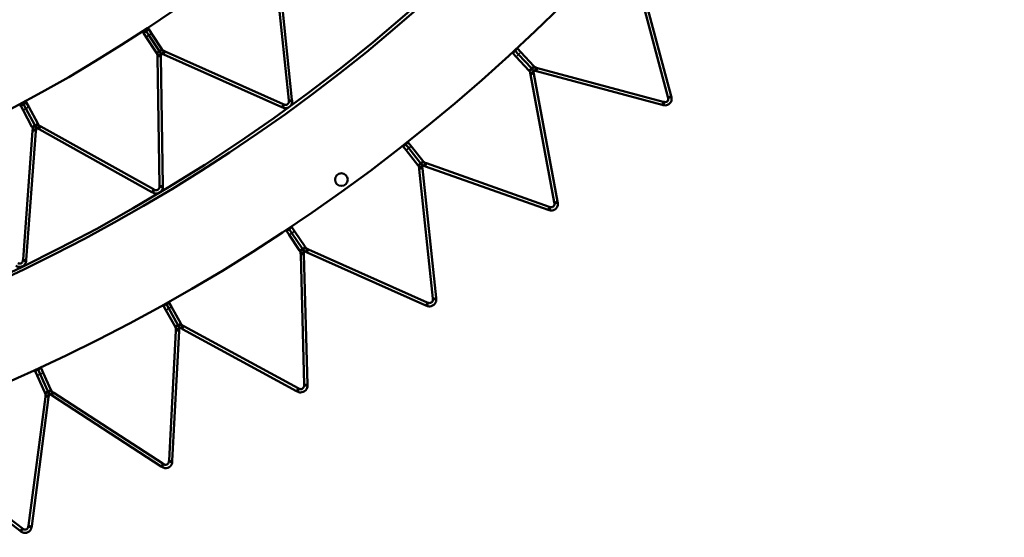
# Model space of a CAD drawing. Header units: millimetres. Extents: x 158 to 1353, y 392 to 3696.
# Tile 14 of 35: x 981 to 1279, y 436 to 592. Entities that reach past the tile are written whole.
import ezdxf

# ---------------------------------------------------------------- set-up
doc = ezdxf.new("R2010")
doc.units = ezdxf.units.MM
doc.layers.add('Visible (ISO)', color=7, linetype='Continuous', lineweight=50)
doc.layers.add('Visible Narrow (ISO)', color=7, linetype='Continuous', lineweight=35)

msp = doc.modelspace()

# ---------------------------------------------------------------- linework, layer by layer
at = {"layer": 'Visible (ISO)'}
for p, q in [((1062.57, 567.63), (1058.5, 606.38)), ((1059.5, 606.48), (1063.57, 567.74)), ((1177.05, 568.6), (1166.88, 606.52)), ((1167.85, 606.78), (1178.01, 568.86)), ((1019.55, 588.45), (1019.24, 588.92)), ((1019.55, 588.45), (1019.24, 588.92)), ((1020.38, 589), (1019.55, 588.45)), ((1020.07, 589.47), (1020.38, 589)), ((1020.38, 589), (1021.19, 587.78)), ((1018.4, 588.37), (1018.72, 587.9)), ((1019.55, 588.45), (1018.72, 587.9)), ((1019.52, 586.67), (1018.72, 587.9)), ((1022.66, 581.92), (1019.52, 586.67)), ((1019.55, 588.45), (1020.36, 587.23)), ((1020.36, 587.23), (1019.55, 588.45)), ((1020.36, 587.23), (1023.5, 582.47)), ((1023.5, 582.47), (1020.36, 587.23)), ((1021.19, 587.78), (1024.33, 583.02)), ((1023.64, 582.26), (1024.1, 582.57)), ((1024.1, 582.57), (1024.47, 582.81)), ((1024.47, 582.81), (1024.33, 583.02)), ((1130.96, 582.48), (1130.8, 582.65)), ((1130.96, 582.48), (1130.8, 582.65)), ((1131.69, 583.16), (1130.96, 582.48)), ((1131.53, 583.33), (1131.69, 583.16)), ((1131.69, 583.16), (1132.69, 582.08)), ((1022.66, 581.92), (1022.8, 581.71)), ((1023.17, 581.95), (1022.8, 581.71)), ((1023.41, 581.18), (1022.97, 581.17)), ((1022.97, 581.17), (1022.97, 580.72)), ((1023.56, 541.77), (1022.97, 580.72)), ((1023.64, 582.26), (1023.17, 581.95)), ((1023.97, 581.19), (1023.41, 581.18)), ((1023.64, 582.26), (1023.5, 582.47)), ((1023.5, 582.47), (1023.64, 582.26)), ((1023.97, 580.74), (1023.97, 581.19)), ((1023.97, 580.74), (1024.56, 541.78)), ((1024.49, 581.53), (1024.72, 582.04)), ((1024.49, 581.53), (1024.9, 581.35)), ((1024.72, 582.04), (1024.9, 582.45)), ((1025.31, 582.26), (1024.9, 582.45)), ((1060.49, 565.5), (1024.9, 581.35)), ((1025.31, 582.26), (1060.9, 566.42)), ((1130.07, 581.97), (1130.23, 581.8)), ((1130.96, 582.48), (1130.23, 581.8)), ((1131.22, 580.72), (1130.23, 581.8)), ((1130.96, 582.48), (1131.95, 581.4)), ((1131.95, 581.4), (1130.96, 582.48)), ((1135.08, 576.54), (1131.22, 580.72)), ((1131.95, 581.4), (1135.82, 577.22)), ((1135.82, 577.22), (1131.95, 581.4)), ((1132.69, 582.08), (1136.55, 577.9)), ((1135.59, 576.65), (1135.26, 576.35)), ((1136, 577.03), (1135.59, 576.65)), ((1136, 577.03), (1135.82, 577.22)), ((1135.82, 577.22), (1136, 577.03)), ((1136, 577.03), (1136.41, 577.41)), ((1136.41, 577.41), (1136.73, 577.71)), ((1136.73, 577.71), (1136.55, 577.9)), ((1136.95, 576.45), (1137.09, 576.99)), ((1137.09, 576.99), (1137.21, 577.42)), ((1137.66, 577.3), (1137.21, 577.42)), ((1137.66, 577.3), (1175.58, 567.14)), ((1135.08, 576.54), (1135.26, 576.35)), ((1135.95, 575.93), (1135.51, 575.85)), ((1135.51, 575.85), (1135.6, 575.39)), ((1142.75, 536.79), (1135.6, 575.39)), ((1136.5, 576.03), (1135.95, 575.93)), ((1136.58, 575.57), (1136.5, 576.03)), ((1136.58, 575.57), (1143.74, 536.97)), ((1136.95, 576.45), (1137.4, 576.33)), ((1175.33, 566.17), (1137.4, 576.33)), ((1063.6, 567.4), (1063.57, 567.74)), ((1177.05, 568.6), (1177.13, 568.27)), ((1177.56, 568.39), (1177.13, 568.27)), ((1178.1, 568.53), (1177.56, 568.39)), ((1178.1, 568.53), (1178.01, 568.86)), ((981.42, 566.38), (981.69, 565.88)), ((982.57, 566.35), (981.69, 565.88)), ((982.39, 564.59), (981.69, 565.88)), ((982.57, 566.35), (982.3, 566.85)), ((982.57, 566.35), (982.3, 566.85)), ((983.45, 566.83), (982.57, 566.35)), ((982.57, 566.35), (983.27, 565.06)), ((983.27, 565.06), (982.57, 566.35)), ((983.18, 567.33), (983.45, 566.83)), ((983.27, 565.06), (985.97, 560.05)), ((985.97, 560.05), (983.27, 565.06)), ((983.45, 566.83), (984.15, 565.54)), ((984.15, 565.54), (986.85, 560.52)), ((1060.49, 565.5), (1060.8, 565.37)), ((1060.8, 565.37), (1061.03, 565.88)), ((1061.21, 566.28), (1060.9, 566.42)), ((1061.03, 565.88), (1061.21, 566.28)), ((1062.57, 567.63), (1062.61, 567.3)), ((1063.05, 567.35), (1062.61, 567.3)), ((1063.6, 567.4), (1063.05, 567.35)), ((1175.33, 566.17), (1175.65, 566.08)), ((1175.91, 567.05), (1175.58, 567.14)), ((1175.65, 566.08), (1175.79, 566.62)), ((1175.79, 566.62), (1175.91, 567.05)), ((985.08, 559.57), (982.39, 564.59)), ((985.08, 559.57), (985.21, 559.35)), ((985.59, 559.56), (985.21, 559.35)), ((985.32, 558.8), (985.29, 558.35)), ((985.76, 558.77), (985.32, 558.8)), ((986.09, 559.82), (985.59, 559.56)), ((986.32, 558.73), (985.76, 558.77)), ((986.09, 559.82), (985.97, 560.05)), ((985.97, 560.05), (986.09, 559.82)), ((986.09, 559.82), (986.58, 560.09)), ((986.58, 560.09), (986.97, 560.3)), ((986.97, 560.3), (986.85, 560.52)), ((986.87, 559.02), (987.15, 559.51)), ((986.87, 559.02), (987.27, 558.81)), ((987.15, 559.51), (987.36, 559.9)), ((1021.29, 539.83), (987.27, 558.81)), ((987.75, 559.68), (987.36, 559.9)), ((987.75, 559.68), (1021.78, 540.71)), ((982.38, 519.5), (985.29, 558.35)), ((986.29, 558.28), (983.37, 519.43)), ((986.29, 558.28), (986.32, 558.73)), ((1096.97, 553.81), (1097.11, 553.62)), ((1097.9, 554.24), (1097.11, 553.62)), ((1098.02, 552.47), (1097.11, 553.62)), ((1097.9, 554.24), (1097.75, 554.42)), ((1097.9, 554.24), (1097.75, 554.42)), ((1098.68, 554.86), (1097.9, 554.24)), ((1097.9, 554.24), (1098.8, 553.09)), ((1098.8, 553.09), (1097.9, 554.24)), ((1098.54, 555.04), (1098.68, 554.86)), ((1098.68, 554.86), (1099.59, 553.71)), ((1098.8, 553.09), (1102.33, 548.62)), ((1102.33, 548.62), (1098.8, 553.09)), ((1099.59, 553.71), (1103.11, 549.24)), ((1101.54, 548), (1098.02, 552.47)), ((1101.54, 548), (1101.71, 547.79)), ((1102.05, 548.06), (1101.71, 547.79)), ((1102.35, 547.32), (1101.92, 547.28)), ((1101.92, 547.28), (1101.97, 546.81)), ((1102.49, 548.41), (1102.05, 548.06)), ((1102.49, 548.41), (1102.33, 548.62)), ((1102.33, 548.62), (1102.49, 548.41)), ((1102.91, 547.38), (1102.35, 547.32)), ((1102.49, 548.41), (1102.93, 548.76)), ((1102.96, 546.92), (1102.91, 547.38)), ((1102.93, 548.76), (1103.28, 549.03)), ((1102.96, 546.92), (1107.06, 507.87)), ((1103.28, 549.03), (1103.11, 549.24)), ((1103.4, 547.76), (1103.58, 548.29)), ((1103.4, 547.76), (1103.84, 547.61)), ((1103.58, 548.29), (1103.73, 548.71)), ((1104.17, 548.55), (1103.73, 548.71)), ((1140.85, 534.5), (1103.84, 547.61)), ((1104.17, 548.55), (1141.18, 535.44)), ((1106.07, 507.76), (1101.97, 546.81)), ((1023.56, 541.77), (1023.56, 541.43)), ((1024, 541.44), (1023.56, 541.43)), ((1024.56, 541.45), (1024, 541.44)), ((1024.56, 541.45), (1024.56, 541.78)), ((1021.29, 539.83), (1021.59, 539.67)), ((1021.59, 539.67), (1021.86, 540.16)), ((1022.07, 540.54), (1021.78, 540.71)), ((1021.86, 540.16), (1022.07, 540.54)), ((1141.5, 535.33), (1141.18, 535.44)), ((1141.35, 534.92), (1141.5, 535.33)), ((1142.75, 536.79), (1142.81, 536.46)), ((1143.25, 536.54), (1142.81, 536.46)), ((1143.8, 536.64), (1143.25, 536.54)), ((1143.8, 536.64), (1143.74, 536.97)), ((1140.85, 534.5), (1141.16, 534.39)), ((1141.16, 534.39), (1141.35, 534.92)), ((1063.55, 529.24), (1062.72, 528.68)), ((1063.42, 529.43), (1063.55, 529.24)), ((1063.55, 529.24), (1064.37, 528.02)), ((1061.76, 528.32), (1061.89, 528.13)), ((1062.72, 528.68), (1061.89, 528.13)), ((1062.71, 526.91), (1061.89, 528.13)), ((1062.72, 528.68), (1062.59, 528.88)), ((1062.72, 528.68), (1062.59, 528.88)), ((1065.87, 522.18), (1062.71, 526.91)), ((1062.72, 528.68), (1063.54, 527.47)), ((1063.54, 527.47), (1062.72, 528.68)), ((1063.54, 527.47), (1066.7, 522.73)), ((1066.7, 522.73), (1063.54, 527.47)), ((1064.37, 528.02), (1067.53, 523.29)), ((1067.68, 523.07), (1067.53, 523.29)), ((1065.87, 522.18), (1066.01, 521.96)), ((1066.38, 522.2), (1066.01, 521.96)), ((1066.62, 521.44), (1066.18, 521.43)), ((1066.18, 521.43), (1066.2, 520.96)), ((1067.22, 481.71), (1066.2, 520.96)), ((1066.85, 522.51), (1066.38, 522.2)), ((1067.18, 521.45), (1066.62, 521.44)), ((1066.85, 522.51), (1066.7, 522.73)), ((1066.7, 522.73), (1066.85, 522.51)), ((1066.85, 522.51), (1067.31, 522.82)), ((1067.19, 520.99), (1067.18, 521.45)), ((1067.19, 520.99), (1068.22, 481.74)), ((1067.31, 522.82), (1067.68, 523.07)), ((1067.7, 521.8), (1067.92, 522.31)), ((1067.7, 521.8), (1068.12, 521.61)), ((1067.92, 522.31), (1068.1, 522.71)), ((1068.53, 522.52), (1068.1, 522.71)), ((1103.99, 505.64), (1068.12, 521.61)), ((1068.53, 522.52), (1104.4, 506.55)), ((982.38, 519.5), (982.35, 519.17)), ((982.79, 519.13), (982.35, 519.17)), ((983.35, 519.09), (982.79, 519.13)), ((983.35, 519.09), (983.37, 519.43)), ((1024.66, 505.68), (1024.78, 505.48)), ((1025.65, 505.97), (1024.78, 505.48)), ((1025.49, 504.2), (1024.78, 505.48)), ((1025.65, 505.97), (1025.54, 506.17)), ((1025.65, 505.97), (1025.54, 506.17)), ((1026.52, 506.45), (1025.65, 505.97)), ((1025.65, 505.97), (1026.37, 504.69)), ((1026.37, 504.69), (1025.65, 505.97)), ((1026.41, 506.66), (1026.52, 506.45)), ((1026.52, 506.45), (1027.24, 505.18)), ((1103.99, 505.64), (1104.3, 505.5)), ((1104.3, 505.5), (1104.52, 506.01)), ((1104.7, 506.41), (1104.4, 506.55)), ((1104.52, 506.01), (1104.7, 506.41)), ((1106.07, 507.76), (1106.1, 507.43)), ((1106.54, 507.48), (1106.1, 507.43)), ((1107.1, 507.54), (1106.54, 507.48)), ((1107.1, 507.54), (1107.06, 507.87)), ((1028.27, 499.23), (1025.49, 504.2)), ((1026.37, 504.69), (1029.15, 499.72)), ((1029.15, 499.72), (1026.37, 504.69)), ((1027.24, 505.18), (1030.02, 500.21)), ((1029.28, 499.49), (1028.79, 499.22)), ((1029.28, 499.49), (1029.15, 499.72)), ((1029.15, 499.72), (1029.28, 499.49)), ((1029.28, 499.49), (1029.77, 499.76)), ((1029.77, 499.76), (1030.15, 499.98)), ((1030.15, 499.98), (1030.02, 500.21)), ((1030.34, 499.2), (1030.55, 499.59)), ((1030.96, 499.36), (1030.55, 499.59)), ((1030.96, 499.36), (1065.46, 480.63)), ((1026.45, 458.78), (1028.51, 497.99)), ((1029.51, 497.94), (1027.45, 458.73)), ((1028.27, 499.23), (1028.4, 499)), ((1028.79, 499.22), (1028.4, 499)), ((1028.53, 498.46), (1028.51, 497.99)), ((1028.97, 498.44), (1028.53, 498.46)), ((1029.53, 498.41), (1028.97, 498.44)), ((1029.51, 497.94), (1029.53, 498.41)), ((1030.07, 498.71), (1030.34, 499.2)), ((1030.07, 498.71), (1030.48, 498.49)), ((1064.98, 479.75), (1030.48, 498.49)), ((985.9, 486.02), (986, 485.81)), ((986.91, 486.23), (986, 485.81)), ((986.62, 484.48), (986, 485.81)), ((989, 479.31), (986.62, 484.48)), ((986.91, 486.23), (986.81, 486.44)), ((986.91, 486.23), (986.81, 486.44)), ((987.82, 486.64), (986.91, 486.23)), ((986.91, 486.23), (987.52, 484.9)), ((987.52, 484.9), (986.91, 486.23)), ((987.52, 484.9), (989.91, 479.73)), ((989.91, 479.73), (987.52, 484.9)), ((987.72, 486.86), (987.82, 486.64)), ((987.82, 486.64), (988.43, 485.31)), ((988.43, 485.31), (990.81, 480.15)), ((1067.22, 481.71), (1067.23, 481.38)), ((1068.23, 481.4), (1068.22, 481.74)), ((989, 479.31), (989.11, 479.07)), ((989.51, 479.25), (989.11, 479.07)), ((989.19, 478.52), (989.13, 478.05)), ((989.63, 478.46), (989.19, 478.52)), ((990.02, 479.49), (989.51, 479.25)), ((990.02, 479.49), (989.91, 479.73)), ((989.91, 479.73), (990.02, 479.49)), ((990.02, 479.49), (990.53, 479.72)), ((990.53, 479.72), (990.93, 479.9)), ((990.74, 478.65), (991.05, 479.12)), ((990.74, 478.65), (991.14, 478.39)), ((990.93, 479.9), (990.81, 480.15)), ((991.05, 479.12), (991.29, 479.48)), ((991.68, 479.23), (991.29, 479.48)), ((991.68, 479.23), (1024.61, 457.85)), ((1064.98, 479.75), (1065.28, 479.59)), ((1065.28, 479.59), (1065.54, 480.08)), ((1065.75, 480.47), (1065.46, 480.63)), ((1065.54, 480.08), (1065.75, 480.47)), ((1067.67, 481.39), (1067.23, 481.38)), ((1068.23, 481.4), (1067.67, 481.39)), ((984.01, 439.13), (989.13, 478.05)), ((990.12, 477.92), (985, 439)), ((990.18, 478.39), (989.63, 478.46)), ((990.12, 477.92), (990.18, 478.39)), ((1024.07, 457.01), (991.14, 478.39)), ((981.49, 437.54), (950.34, 461.44)), ((950.95, 462.24), (982.1, 438.34)), ((1024.89, 457.66), (1024.61, 457.85)), ((1026.45, 458.78), (1026.43, 458.45)), ((1026.87, 458.43), (1026.43, 458.45)), ((1027.43, 458.4), (1026.87, 458.43)), ((1027.43, 458.4), (1027.45, 458.73)), ((1024.07, 457.01), (1024.35, 456.83)), ((1024.35, 456.83), (1024.65, 457.29)), ((1024.65, 457.29), (1024.89, 457.66)), ((981.49, 437.54), (981.75, 437.34)), ((981.75, 437.34), (982.1, 437.78)), ((982.36, 438.13), (982.1, 438.34)), ((982.1, 437.78), (982.36, 438.13)), ((984.01, 439.13), (983.96, 438.8)), ((984.4, 438.74), (983.96, 438.8)), ((984.96, 438.67), (984.4, 438.74)), ((984.96, 438.67), (985, 439))]:
    msp.add_line(p, q, dxfattribs=at)
for centre, radius in [((755.08, 989.1), 523.5), ((755.08, 989.1), 449.5), ((1078.48, 543.61), 1.9)]:
    msp.add_circle(centre, radius, dxfattribs=at)
for radius, start, end in [(405.5, 252.038, 323.962), (450.5, 252.0188, 323.9552), (479.5, 252.0188, 323.9552), (524.5, 252.0048, 323.9502), (553.5, 252.0048, 323.9502)]:
    msp.add_arc((755.08, 989.1), radius, start, end, dxfattribs=at)
for points in [[(1024.47, 582.81), (1024.57, 582.66), (1024.71, 582.53), (1024.9, 582.45)], [(1022.97, 581.17), (1022.96, 581.37), (1022.9, 581.56), (1022.8, 581.71)], [(1023.64, 582.26), (1023.83, 581.97), (1023.96, 581.59), (1023.97, 581.19)], [(1024.49, 581.53), (1024.12, 581.7), (1023.83, 581.97), (1023.64, 582.26)], [(1136, 577.03), (1136.23, 576.77), (1136.42, 576.43), (1136.5, 576.03)], [(1136.95, 576.45), (1136.56, 576.56), (1136.23, 576.77), (1136, 577.03)], [(1136.73, 577.71), (1136.85, 577.58), (1137.01, 577.47), (1137.21, 577.42)], [(1135.51, 575.85), (1135.48, 576.05), (1135.38, 576.22), (1135.26, 576.35)], [(985.32, 558.8), (985.34, 559), (985.29, 559.2), (985.21, 559.35)], [(986.09, 559.82), (986.25, 559.51), (986.35, 559.13), (986.32, 558.73)], [(986.87, 559.02), (986.52, 559.22), (986.25, 559.51), (986.09, 559.82)], [(986.97, 560.3), (987.05, 560.14), (987.18, 560), (987.36, 559.9)], [(1101.92, 547.28), (1101.9, 547.48), (1101.82, 547.66), (1101.71, 547.79)], [(1102.49, 548.41), (1102.71, 548.14), (1102.87, 547.78), (1102.91, 547.38)], [(1103.4, 547.76), (1103.02, 547.9), (1102.71, 548.14), (1102.49, 548.41)], [(1103.28, 549.03), (1103.39, 548.89), (1103.54, 548.77), (1103.73, 548.71)], [(1066.18, 521.43), (1066.18, 521.63), (1066.11, 521.81), (1066.01, 521.96)], [(1066.85, 522.51), (1067.04, 522.22), (1067.17, 521.85), (1067.18, 521.45)], [(1067.7, 521.8), (1067.33, 521.96), (1067.04, 522.22), (1066.85, 522.51)], [(1067.68, 523.07), (1067.77, 522.92), (1067.92, 522.79), (1068.1, 522.71)], [(1029.28, 499.49), (1029.45, 499.19), (1029.55, 498.81), (1029.53, 498.41)], [(1030.07, 498.71), (1029.72, 498.9), (1029.45, 499.19), (1029.28, 499.49)], [(1030.15, 499.98), (1030.23, 499.83), (1030.37, 499.68), (1030.55, 499.59)], [(1028.53, 498.46), (1028.54, 498.66), (1028.49, 498.85), (1028.4, 499)], [(989.19, 478.52), (989.22, 478.72), (989.18, 478.91), (989.11, 479.07)], [(990.02, 479.49), (990.16, 479.17), (990.24, 478.78), (990.18, 478.39)], [(990.74, 478.65), (990.41, 478.86), (990.16, 479.17), (990.02, 479.49)], [(990.93, 479.9), (991, 479.75), (991.12, 479.59), (991.29, 479.48)]]:
    msp.add_open_spline(points, degree=3, dxfattribs=at)
for points, knots in [([(1178.1, 568.53), (1178.2, 568.15), (1178.2, 567.56), (1177.91, 567.04), (1177.63, 566.54), (1177.1, 566.17), (1176.58, 566.06), (1176.23, 565.98), (1175.9, 566.02), (1175.65, 566.08)], [1.116033, 1.116033, 1.116033, 1.116033, 1.771247, 1.771247, 1.771247, 2.396752, 2.396752, 2.396752, 2.824239, 2.824239, 2.824239, 2.824239]), ([(1175.91, 567.05), (1176.14, 566.99), (1176.51, 567.01), (1176.79, 567.24), (1177.07, 567.46), (1177.19, 567.85), (1177.16, 568.12), (1177.15, 568.18), (1177.14, 568.23), (1177.13, 568.27)], [-2.824239, -2.824239, -2.824239, -2.824239, -2.048236, -2.048236, -2.048236, -1.270745, -1.270745, -1.270745, -1.116033, -1.116033, -1.116033, -1.116033]), ([(1063.6, 567.4), (1063.64, 567.01), (1063.55, 566.42), (1063.18, 565.96), (1062.83, 565.51), (1062.25, 565.23), (1061.72, 565.2), (1061.36, 565.18), (1061.04, 565.26), (1060.8, 565.37)], [1.11375, 1.11375, 1.11375, 1.11375, 1.768965, 1.768965, 1.768965, 2.39447, 2.39447, 2.39447, 2.821957, 2.821957, 2.821957, 2.821957]), ([(1061.21, 566.28), (1061.42, 566.18), (1061.8, 566.15), (1062.11, 566.33), (1062.42, 566.5), (1062.6, 566.87), (1062.61, 567.15), (1062.62, 567.2), (1062.61, 567.25), (1062.61, 567.3)], [-2.821957, -2.821957, -2.821957, -2.821957, -2.045954, -2.045954, -2.045954, -1.268463, -1.268463, -1.268463, -1.11375, -1.11375, -1.11375, -1.11375]), ([(1024.56, 541.45), (1024.57, 541.05), (1024.42, 540.47), (1024.01, 540.04), (1023.62, 539.63), (1023.02, 539.4), (1022.49, 539.42), (1022.13, 539.43), (1021.81, 539.54), (1021.59, 539.67)], [1.11375, 1.11375, 1.11375, 1.11375, 1.768965, 1.768965, 1.768965, 2.39447, 2.39447, 2.39447, 2.821957, 2.821957, 2.821957, 2.821957]), ([(1022.07, 540.54), (1022.28, 540.43), (1022.65, 540.36), (1022.98, 540.51), (1023.3, 540.66), (1023.51, 541.01), (1023.55, 541.28), (1023.56, 541.33), (1023.56, 541.38), (1023.56, 541.43)], [-2.821957, -2.821957, -2.821957, -2.821957, -2.045954, -2.045954, -2.045954, -1.268463, -1.268463, -1.268463, -1.11375, -1.11375, -1.11375, -1.11375]), ([(1143.8, 536.64), (1143.87, 536.25), (1143.82, 535.66), (1143.49, 535.16), (1143.18, 534.69), (1142.62, 534.36), (1142.09, 534.29), (1141.74, 534.25), (1141.41, 534.3), (1141.16, 534.39)], [1.116033, 1.116033, 1.116033, 1.116033, 1.771247, 1.771247, 1.771247, 2.396752, 2.396752, 2.396752, 2.824239, 2.824239, 2.824239, 2.824239]), ([(1141.5, 535.33), (1141.72, 535.25), (1142.1, 535.25), (1142.39, 535.45), (1142.69, 535.65), (1142.84, 536.03), (1142.83, 536.31), (1142.83, 536.36), (1142.82, 536.41), (1142.81, 536.46)], [-2.824239, -2.824239, -2.824239, -2.824239, -2.048236, -2.048236, -2.048236, -1.270745, -1.270745, -1.270745, -1.116033, -1.116033, -1.116033, -1.116033]), ([(983.35, 519.09), (983.32, 518.69), (983.12, 518.14), (982.68, 517.74), (982.25, 517.37), (981.63, 517.19), (981.1, 517.26), (980.75, 517.3), (980.44, 517.44), (980.23, 517.59)], [1.11375, 1.11375, 1.11375, 1.11375, 1.768965, 1.768965, 1.768965, 2.39447, 2.39447, 2.39447, 2.821957, 2.821957, 2.821957, 2.821957]), ([(980.79, 518.42), (980.99, 518.28), (981.35, 518.18), (981.69, 518.3), (982.03, 518.42), (982.27, 518.75), (982.33, 519.02), (982.34, 519.07), (982.35, 519.12), (982.35, 519.17)], [-2.821957, -2.821957, -2.821957, -2.821957, -2.045954, -2.045954, -2.045954, -1.268463, -1.268463, -1.268463, -1.11375, -1.11375, -1.11375, -1.11375]), ([(1107.1, 507.54), (1107.14, 507.14), (1107.05, 506.56), (1106.68, 506.09), (1106.33, 505.64), (1105.74, 505.36), (1105.22, 505.33), (1104.86, 505.31), (1104.53, 505.39), (1104.3, 505.5)], [1.116033, 1.116033, 1.116033, 1.116033, 1.771247, 1.771247, 1.771247, 2.396752, 2.396752, 2.396752, 2.824239, 2.824239, 2.824239, 2.824239]), ([(1104.7, 506.41), (1104.92, 506.32), (1105.3, 506.28), (1105.61, 506.46), (1105.92, 506.64), (1106.1, 507), (1106.11, 507.28), (1106.11, 507.33), (1106.11, 507.38), (1106.1, 507.43)], [-2.824239, -2.824239, -2.824239, -2.824239, -2.048236, -2.048236, -2.048236, -1.270745, -1.270745, -1.270745, -1.116033, -1.116033, -1.116033, -1.116033]), ([(1068.23, 481.4), (1068.24, 481), (1068.1, 480.43), (1067.7, 479.99), (1067.31, 479.57), (1066.71, 479.34), (1066.18, 479.35), (1065.82, 479.36), (1065.51, 479.47), (1065.28, 479.59)], [1.116033, 1.116033, 1.116033, 1.116033, 1.771247, 1.771247, 1.771247, 2.396752, 2.396752, 2.396752, 2.824239, 2.824239, 2.824239, 2.824239]), ([(1065.75, 480.47), (1065.96, 480.36), (1066.34, 480.29), (1066.66, 480.45), (1066.98, 480.6), (1067.19, 480.95), (1067.22, 481.22), (1067.23, 481.28), (1067.23, 481.33), (1067.23, 481.38)], [-2.824239, -2.824239, -2.824239, -2.824239, -2.048236, -2.048236, -2.048236, -1.270745, -1.270745, -1.270745, -1.116033, -1.116033, -1.116033, -1.116033]), ([(1027.43, 458.4), (1027.41, 458), (1027.23, 457.44), (1026.79, 457.03), (1026.38, 456.65), (1025.75, 456.46), (1025.23, 456.51), (1024.87, 456.55), (1024.56, 456.68), (1024.35, 456.83)], [1.116033, 1.116033, 1.116033, 1.116033, 1.771247, 1.771247, 1.771247, 2.396752, 2.396752, 2.396752, 2.824239, 2.824239, 2.824239, 2.824239]), ([(1024.89, 457.66), (1025.09, 457.54), (1025.46, 457.44), (1025.79, 457.57), (1026.13, 457.69), (1026.36, 458.03), (1026.41, 458.3), (1026.43, 458.35), (1026.43, 458.4), (1026.43, 458.45)], [-2.824239, -2.824239, -2.824239, -2.824239, -2.048236, -2.048236, -2.048236, -1.270745, -1.270745, -1.270745, -1.116033, -1.116033, -1.116033, -1.116033]), ([(984.96, 438.67), (984.9, 438.27), (984.68, 437.72), (984.21, 437.36), (983.76, 437), (983.13, 436.86), (982.61, 436.96), (982.26, 437.02), (981.96, 437.18), (981.75, 437.34)], [1.116033, 1.116033, 1.116033, 1.116033, 1.771247, 1.771247, 1.771247, 2.396752, 2.396752, 2.396752, 2.824239, 2.824239, 2.824239, 2.824239]), ([(982.36, 438.13), (982.55, 437.99), (982.91, 437.87), (983.25, 437.97), (983.6, 438.07), (983.85, 438.38), (983.93, 438.65), (983.95, 438.7), (983.96, 438.75), (983.96, 438.8)], [-2.824239, -2.824239, -2.824239, -2.824239, -2.048236, -2.048236, -2.048236, -1.270745, -1.270745, -1.270745, -1.116033, -1.116033, -1.116033, -1.116033])]:
    msp.add_open_spline(points, degree=3, knots=knots, dxfattribs=at)
at = {"layer": 'Visible Narrow (ISO)'}
for p, q in [((1019.52, 586.67), (1020.36, 587.23)), ((1020.36, 587.23), (1021.19, 587.78)), ((1024.33, 583.02), (1023.5, 582.47)), ((1022.66, 581.92), (1023.5, 582.47)), ((1022.97, 580.72), (1023.97, 580.74)), ((1025.31, 582.26), (1024.9, 581.35)), ((1131.22, 580.72), (1131.95, 581.4)), ((1131.95, 581.4), (1132.69, 582.08)), ((1135.08, 576.54), (1135.82, 577.22)), ((1136.55, 577.9), (1135.82, 577.22)), ((1137.66, 577.3), (1137.4, 576.33)), ((1135.6, 575.39), (1136.58, 575.57)), ((1062.57, 567.63), (1063.57, 567.74)), ((1177.05, 568.6), (1178.01, 568.86)), ((982.39, 564.59), (983.27, 565.06)), ((983.27, 565.06), (984.15, 565.54)), ((1060.9, 566.42), (1060.49, 565.5)), ((1175.58, 567.14), (1175.33, 566.17)), ((985.08, 559.57), (985.97, 560.05)), ((986.85, 560.52), (985.97, 560.05)), ((987.75, 559.68), (987.27, 558.81)), ((985.29, 558.35), (986.29, 558.28)), ((1098.02, 552.47), (1098.8, 553.09)), ((1098.8, 553.09), (1099.59, 553.71)), ((1101.54, 548), (1102.33, 548.62)), ((1101.97, 546.81), (1102.96, 546.92)), ((1103.11, 549.24), (1102.33, 548.62)), ((1104.17, 548.55), (1103.84, 547.61)), ((1023.56, 541.77), (1024.56, 541.78)), ((1021.78, 540.71), (1021.29, 539.83)), ((1141.18, 535.44), (1140.85, 534.5)), ((1142.75, 536.79), (1143.74, 536.97)), ((1062.71, 526.91), (1063.54, 527.47)), ((1063.54, 527.47), (1064.37, 528.02)), ((1067.53, 523.29), (1066.7, 522.73)), ((1065.87, 522.18), (1066.7, 522.73)), ((1066.2, 520.96), (1067.19, 520.99)), ((1068.53, 522.52), (1068.12, 521.61)), ((982.38, 519.5), (983.37, 519.43)), ((1104.4, 506.55), (1103.99, 505.64)), ((1106.07, 507.76), (1107.06, 507.87)), ((1025.49, 504.2), (1026.37, 504.69)), ((1026.37, 504.69), (1027.24, 505.18)), ((1028.27, 499.23), (1029.15, 499.72)), ((1030.02, 500.21), (1029.15, 499.72)), ((1030.96, 499.36), (1030.48, 498.49)), ((1028.51, 497.99), (1029.51, 497.94)), ((986.62, 484.48), (987.52, 484.9)), ((987.52, 484.9), (988.43, 485.31)), ((1067.22, 481.71), (1068.22, 481.74)), ((989, 479.31), (989.91, 479.73)), ((990.81, 480.15), (989.91, 479.73)), ((991.68, 479.23), (991.14, 478.39)), ((1065.46, 480.63), (1064.98, 479.75)), ((989.13, 478.05), (990.12, 477.92)), ((1024.61, 457.85), (1024.07, 457.01)), ((1026.45, 458.78), (1027.45, 458.73)), ((982.1, 438.34), (981.49, 437.54)), ((984.01, 439.13), (985, 439))]:
    msp.add_line(p, q, dxfattribs=at)

doc.saveas('drawing.dxf')
